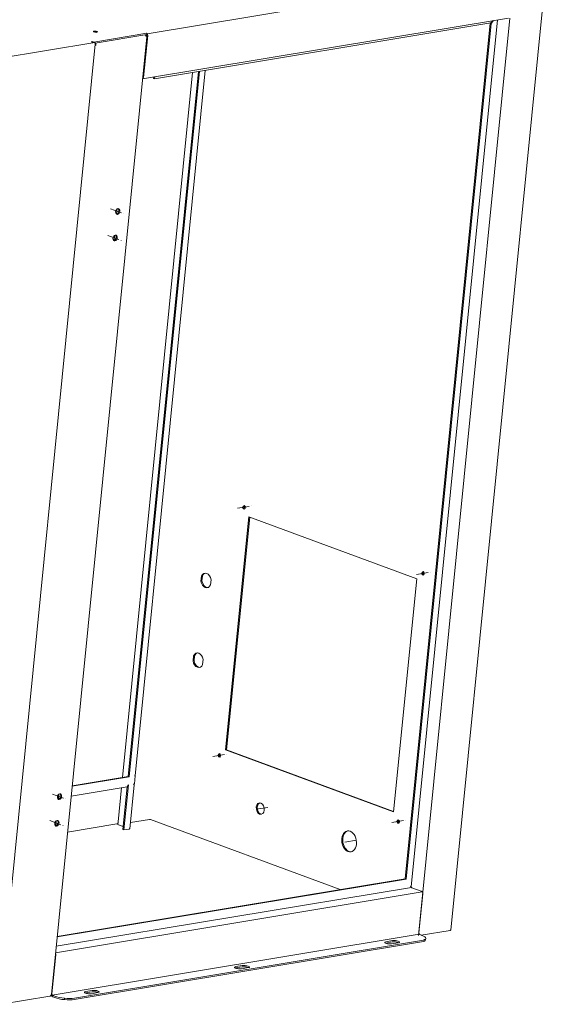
# Model space of a CAD drawing. Header units: millimetres. Extents: x 7284 to 21933, y -3393 to -31.
# Tile 30 of 57: x 10912 to 11197, y -992 to -459. Entities that reach past the tile are written whole.
import ezdxf

# ---------------------------------------------------------------- set-up
doc = ezdxf.new("R2010")
doc.units = ezdxf.units.MM
doc.linetypes.add('CENTER', pattern=[10.16, 6.35, -1.27, 1.27, -1.27])
doc.layers.add('1', color=7, linetype='Continuous')
doc.layers.add('60', color=7, linetype='Continuous')

msp = doc.modelspace()

# ---------------------------------------------------------------- linework, layer by layer
at = {"layer": '1', "color": 1, "linetype": 'CENTER', "lineweight": 13}
for p, q in [((10961.569, -561.002), (10968.753, -563.656)), ((10960.137, -575.394), (10967.321, -578.048)), ((11030.326, -723.09), (11037.856, -721.841)), ((11127.151, -758.858), (11134.681, -757.609)), ((11016.956, -857.418), (11024.485, -856.168)), ((10930.04, -877.775), (10937.224, -880.429)), ((11046.624, -884.988), (11039.094, -886.237)), ((10928.607, -892.168), (10935.791, -894.822)), ((11113.781, -893.186), (11121.311, -891.936)), ((11094.691, -902.744), (11087.161, -903.994))]:
    msp.add_line(p, q, dxfattribs=at)
at = {"layer": '60', "color": 7, "linetype": 'Continuous', "lineweight": 13}
for p, q in [((11196.833, -430.457), (10981.375, -466.216)), ((11128.211, -954.309), (11177.625, -457.852)), ((11124.189, -928.08), (11170.904, -458.735)), ((10854.729, -487.235), (10953.024, -470.921)), ((10931.708, -963.685), (11130.268, -930.731)), ((11124.383, -928.283), (10932.097, -960.196)), ((11128.654, -953.646), (10929.983, -986.619)), ((10936.655, -988.362), (10936.583, -989.082))]:
    msp.add_line(p, q, dxfattribs=at)
at = {"layer": '60', "color": 7, "linetype": 'Continuous', "lineweight": 18}
for p, q in [((11145.643, -951.418), (11197.414, -431.282)), ((10978.838, -490.605), (11176.941, -457.727)), ((11167.395, -460.368), (10985.337, -490.584)), ((11120.998, -923.613), (11167.095, -460.474)), ((11121.516, -923.805), (11167.614, -460.665)), ((11167.143, -460.41), (11167.095, -460.474)), ((11167.614, -460.665), (11167.095, -460.474)), ((11168.304, -459.16), (11167.395, -460.368)), ((11168.81, -459.076), (11167.614, -460.665)), ((10929.502, -986.252), (10981.096, -467.891)), ((10952.279, -464.995), (10952.268, -465.107)), ((10952.499, -470.73), (10981.208, -465.966)), ((10981.136, -466.685), (10953.212, -471.32)), ((10954.258, -465.439), (10954.261, -465.411)), ((10954.313, -465.431), (10954.261, -465.411)), ((10954.29, -464.972), (10954.343, -464.963)), ((10981.622, -467.213), (10979.373, -489.808)), ((10980.492, -467.034), (10980.421, -467.046)), ((10980.632, -467.475), (10980.703, -467.463)), ((10980.966, -465.876), (10981.208, -465.966)), ((10981.103, -467.021), (10981.055, -467.504)), ((10981.202, -466.02), (10981.136, -466.685)), ((10981.202, -466.02), (10981.208, -465.966)), ((10901.619, -990.854), (10953.271, -471.918)), ((10951.808, -470.475), (10951.092, -470.594)), ((10951.541, -470.76), (10951.092, -470.594)), ((10951.766, -470.894), (10951.808, -470.475)), ((10952.494, -470.785), (10951.778, -470.904)), ((10952.499, -470.73), (10951.808, -470.475)), ((10952.852, -470.726), (10952.494, -470.785)), ((10952.499, -470.73), (10952.494, -470.785)), ((10953.232, -472.305), (10953.362, -472.353)), ((10953.319, -472.008), (10953.256, -472.064)), ((10953.43, -471.525), (10953.263, -471.553)), ((10953.43, -471.525), (10953.274, -471.665)), ((10953.641, -471.955), (10953.319, -472.008)), ((10953.372, -472.257), (10953.362, -472.353)), ((11005.943, -487.171), (10967.963, -868.748)), ((11009.072, -486.646), (10971.091, -868.236)), ((11009.618, -486.555), (10971.609, -868.428)), ((10974.774, -867.834), (11012.776, -486.036)), ((10984.818, -490.392), (10984.897, -489.599)), ((10985.337, -490.584), (10985.444, -489.509)), ((10985.337, -490.584), (10984.818, -490.392)), ((10965.101, -561.075), (10964.832, -563.779)), ((10963.668, -575.47), (10963.4, -578.166)), ((11033.13, -722.255), (11033.182, -722.274)), ((11033.91, -721.623), (11033.918, -721.551)), ((11034.026, -721.603), (11033.91, -721.623)), ((11033.974, -723.423), (11034.231, -723.38)), ((11036.356, -727.674), (11023.797, -853.846)), ((11036.865, -727.863), (11024.334, -853.757)), ((11127.302, -761.27), (11036.356, -727.674)), ((11010.479, -762.523), (11010.745, -759.852)), ((11011.282, -759.763), (11010.745, -759.852)), ((11011.016, -762.434), (11011.282, -759.763)), ((11015.932, -761.768), (11015.666, -764.439)), ((11114.744, -887.442), (11127.302, -761.27)), ((11129.956, -758.023), (11130.008, -758.042)), ((11130.736, -757.391), (11130.743, -757.319)), ((11130.852, -757.371), (11130.736, -757.391)), ((11130.799, -759.191), (11131.057, -759.148)), ((11010.479, -762.523), (11011.016, -762.434)), ((11006.182, -805.7), (11006.448, -803.029)), ((11006.985, -802.939), (11006.448, -803.029)), ((11006.719, -805.611), (11006.985, -802.939)), ((11006.182, -805.7), (11006.719, -805.611)), ((11011.635, -804.945), (11011.369, -807.616)), ((11019.76, -856.582), (11019.812, -856.601)), ((11020.54, -855.95), (11020.548, -855.878)), ((11020.656, -855.931), (11020.54, -855.95)), ((11020.603, -857.75), (11020.861, -857.707)), ((11023.797, -853.846), (11024.334, -853.757)), ((11023.797, -853.846), (11114.744, -887.442)), ((11024.334, -853.757), (11114.771, -887.165)), ((10940.717, -873.555), (10971.609, -868.428)), ((10940.746, -873.272), (10971.091, -868.236)), ((10971.091, -868.236), (10971.609, -868.428)), ((10974.402, -867.965), (10974.903, -867.881)), ((10974.473, -872.199), (10974.903, -867.881)), ((10974.754, -867.827), (10974.903, -867.881)), ((10940.191, -878.854), (10970.533, -873.818)), ((10970.537, -873.8), (10968.226, -897.021)), ((10971.18, -872.746), (10968.744, -897.212)), ((10971.916, -896.553), (10974.276, -872.838)), ((10933.572, -877.842), (10933.303, -880.547)), ((10967.529, -874.317), (10965.681, -892.88)), ((10932.783, -880.083), (10933.356, -879.988)), ((10932.14, -892.23), (10931.871, -894.934)), ((10938.246, -898.399), (10964.992, -893.96)), ((10965.484, -893.656), (10965.432, -894.176)), ((10965.739, -894.416), (10968.388, -895.394)), ((10972.249, -893.206), (10982.608, -891.487)), ((10983.1, -891.534), (11085.767, -929.46)), ((11116.586, -892.35), (11116.638, -892.37)), ((11117.429, -893.518), (11117.687, -893.476)), ((11117.848, -892.278), (11117.859, -892.163)), ((11117.9, -892.269), (11117.848, -892.278)), ((10968.226, -897.021), (10968.744, -897.212)), ((10968.744, -897.212), (10971.537, -896.749)), ((11121.516, -923.805), (10932.599, -955.159)), ((11120.998, -923.613), (10932.628, -954.876)), ((11120.998, -923.613), (11121.516, -923.805)), ((11124.684, -928.511), (11129.698, -930.363)), ((11130.586, -931.858), (11128.485, -952.967)), ((11128.932, -953.878), (11130.056, -954.293)), ((11129.736, -954.175), (11145.309, -951.59)), ((11129.802, -957.82), (10941.871, -989.01)), ((11129.874, -957.1), (10941.943, -988.29)), ((11114.043, -957.844), (11110.463, -958.438)), ((11114.115, -957.124), (11110.535, -957.718)), ((11113.647, -958.868), (11117.227, -958.274)), ((11132.078, -956.647), (11132.15, -955.927)), ((10929.815, -985.939), (10931.916, -964.83)), ((11032.785, -971.33), (11029.205, -971.924)), ((11032.857, -970.61), (11029.277, -971.204)), ((11032.389, -972.354), (11035.969, -971.76)), ((10951.527, -984.816), (10947.948, -985.41)), ((10951.599, -984.096), (10948.019, -984.69)), ((10951.131, -985.84), (10954.711, -985.246)), ((10902.277, -991.595), (10928.588, -987.228)), ((10928.648, -987.199), (10928.72, -987.188)), ((10928.998, -986.939), (10928.927, -986.951)), ((10931.314, -987.985), (10930.19, -987.57)), ((10931.386, -987.265), (10930.262, -986.85))]:
    msp.add_line(p, q, dxfattribs=at)
for centre, start, end in [((10980.002, -467.782), 39.87322, 63.97838), ((10980.002, -467.782), 354.31589, 12.39546), ((10928.407, -986.143), 279.42325, 294.08966), ((10928.407, -986.143), 329.52956, 354.31589)]:
    msp.add_arc(centre, 1.1, start, end, dxfattribs=at)
for centre, major_axis, ratio, start_param, end_param in [((10953.448, -465.111), (1.244, -0.124), 0.2650872, 0.7945024, 5.5068914), ((10953.448, -465.111), (1.169, -0.116), 0.2650872, 0.7945024, 5.5068914), ((10979.93, -467.794), (-0.18, 1.085), 0.6879887, 4.8945838, 5.3531362), ((10979.896, -467.567), (0.962, 0.472), 0.2902581, 5.7164612, 7.0517052), ((10979.757, -467.692), (1.154, 0.722), 0.2679718, 5.2844242, 5.6116446), ((10980.107, -467.997), (-0.962, -0.472), 0.2902581, 3.0707653, 3.9101126), ((10980.861, -466.932), (0.057, -0.345), 0.6879887, 1.1968692, 2.1719657), ((10980.861, -466.932), (0.18, -1.085), 0.6879887, 1.1968692, 2.4438545), ((10951.436, -471.815), (-0.18, 1.085), 0.6879887, 5.5854472, 5.9092582), ((10952.51, -471.637), (-0.18, 1.085), 0.6879887, 4.3384618, 5.5854472), ((10952.892, -472.045), (1.095, -0.109), 0.2650872, 5.0501207, 5.1830804), ((10952.617, -472.327), (-0.18, 1.085), 0.6879887, 4.6622729, 4.8945838), ((10952.868, -472.285), (-0.989, 0.926), 0.2787048, 4.1281742, 4.4519852), ((10952.94, -472.273), (0.18, -1.085), 0.6879887, 1.7529911, 2.2115436), ((10978.612, -489.527), (0.18, -1.085), 0.6879887, 0.0590477, 1.1968692), ((10964.902, -562.233), (-0.563, -1.524), 0.6755741, 0.2545806, 1.9385726), ((10964.902, -562.233), (-0.563, -1.524), 0.6755741, 1.9385732, 2.8870402), ((10963.469, -576.625), (-0.563, -1.524), 0.6755741, 1.9385732, 2.8870402), ((10963.469, -576.625), (-0.563, -1.524), 0.6755741, 0.2545806, 1.9385726), ((11033.822, -722.51), (0.164, -0.987), 0.6879887, 4.3384618, 9.0508508), ((11033.822, -722.51), (0.151, -0.913), 0.6879887, 4.3384618, 9.0508508), ((11034.359, -722.421), (0.135, -0.814), 0.6879887, 3.6417156, 5.7832026), ((11013.206, -762.145), (0.655, -3.946), 0.6879887, 1.5522904, 3.9830406), ((11013.743, -762.056), (0.655, -3.946), 0.6879887, 3.2406365, 3.9830406), ((11130.648, -758.278), (0.164, -0.987), 0.6879887, 4.3384618, 9.0508508), ((11130.648, -758.278), (0.151, -0.913), 0.6879887, 4.3384618, 9.0508508), ((11131.185, -758.189), (0.135, -0.814), 0.6879887, 3.6417156, 5.7832026), ((11013.206, -762.145), (0.655, -3.946), 0.6879887, 4.693883, 7.1246333), ((11013.743, -762.056), (0.655, -3.946), 0.6879887, 4.693883, 6.1841227), ((11008.908, -805.322), (-0.655, 3.946), 0.6879887, 4.693883, 7.1246333), ((11009.445, -805.233), (0.655, -3.946), 0.6879887, 3.2406365, 3.9830406), ((11008.908, -805.322), (-0.655, 3.946), 0.6879887, 1.5522904, 3.9830406), ((11009.445, -805.233), (0.655, -3.946), 0.6879887, 4.693883, 6.1841227), ((11020.452, -856.838), (0.164, -0.987), 0.6879887, 4.3384618, 9.0508508), ((11020.452, -856.838), (0.151, -0.913), 0.6879887, 4.3384618, 9.0508508), ((11020.989, -856.749), (0.135, -0.814), 0.6879887, 3.6417156, 5.7832026), ((10973.537, -867.645), (1.244, -0.124), 0.2650872, 5.5068914, 6.1012772), ((10970.142, -872.362), (-0.246, 1.48), 0.6879887, 3.2912643, 4.3384618), ((10973.436, -871.816), (0.246, -1.48), 0.6879887, 0.6556422, 1.1968692), ((10933.372, -879.007), (-0.563, -1.524), 0.6755741, 0.2545806, 1.9385726), ((10933.372, -879.007), (-0.563, -1.524), 0.6755741, 1.9385732, 2.8870402), ((11043.127, -885.568), (0.512, -3.083), 0.6879887, 3.2685531, 6.1561675), ((10931.94, -893.399), (-0.563, -1.524), 0.6755741, 0.2545806, 1.9385726), ((10931.94, -893.399), (-0.563, -1.524), 0.6755741, 1.9385732, 2.8870402), ((10964.746, -892.48), (-0.246, 1.48), 0.6879887, 3.1416028, 3.714716), ((10966.527, -894.285), (1.095, -0.109), 0.2650872, 3.1416143, 3.9360951), ((10982.85, -891.576), (0.348, -0.035), 0.2650872, 0.7945024, 2.3652988), ((11117.278, -892.606), (0.164, -0.987), 0.6879887, 4.3384618, 8.2027887), ((11117.278, -892.606), (0.151, -0.913), 0.6879887, 4.3384618, 8.1053148), ((11117.815, -892.517), (0.135, -0.814), 0.6879887, 3.6417156, 5.7832026), ((10970.672, -896.43), (1.244, -0.124), 0.2650872, 5.5068914, 6.2832099), ((11091.194, -903.324), (0.941, -5.672), 0.6879887, 3.2105318, 6.2142872), ((11124.755, -927.791), (-0.123, 0.74), 0.6879887, 2.4278286, 2.7676655), ((11129.578, -931.562), (-0.205, 1.233), 0.6879887, 5.7889683, 5.9092582), ((11129.722, -931.539), (-0.205, 1.233), 0.6879887, 4.3384618, 5.2328906), ((11129.004, -953.158), (-0.123, 0.74), 0.6879887, 1.1968692, 2.7676655), ((11144.549, -951.309), (1.095, -0.109), 0.2650872, 5.5068914, 6.2832081), ((11112.091, -958.293), (-2.239, 0.223), 0.2650872, 5.5068914, 8.6484841), ((11112.019, -959.012), (-2.239, 0.223), 0.2650872, 5.5068914, 5.6319171), ((11115.599, -958.418), (-2.239, 0.223), 0.2650872, 3.7929073, 5.5068914), ((11115.671, -957.699), (-2.239, 0.223), 0.2650872, 2.3652988, 5.5068914), ((11124.615, -955.904), (7.463, -0.743), 0.2650872, 5.5068914, 6.2832083), ((11124.687, -955.184), (-7.463, 0.743), 0.2650872, 2.3652988, 3.9360951), ((10931.051, -964.511), (0.205, -1.233), 0.6879887, 1.1968692, 2.021852), ((11030.833, -971.779), (-2.239, 0.223), 0.2650872, 5.5068914, 8.6484841), ((11030.762, -972.498), (-2.239, 0.223), 0.2650872, 5.5068914, 5.6319171), ((11034.341, -971.904), (-2.239, 0.223), 0.2650872, 3.7929073, 5.5068914), ((11034.413, -971.185), (-2.239, 0.223), 0.2650872, 2.3652988, 5.5068914), ((10930.334, -986.131), (0.123, -0.74), 0.6879887, 4.3384618, 5.9092582), ((10949.575, -985.265), (-2.239, 0.223), 0.2650872, 5.5068914, 8.6484841), ((10949.504, -985.985), (-2.239, 0.223), 0.2650872, 5.5068914, 5.6319171), ((10953.083, -985.39), (-2.239, 0.223), 0.2650872, 3.7929073, 5.5068914), ((10953.155, -984.671), (-2.239, 0.223), 0.2650872, 2.3652988, 5.5068914), ((10928.336, -986.155), (-0.18, 1.085), 0.6879887, 3.3237875, 3.7823399), ((10928.268, -986.267), (-0.714, 0.798), 0.665148, 2.742356, 3.4067029), ((10928.547, -986.018), (0.714, -0.798), 0.665148, 5.8839487, 6.4925937), ((10930.334, -986.131), (0.246, -1.48), 0.6879887, 4.9372352, 5.9092582), ((10936.684, -987.094), (7.463, -0.743), 0.2650872, 3.9360951, 5.5068914), ((10936.755, -986.374), (-7.463, 0.743), 0.2650872, 0.7945024, 2.3652988)]:
    msp.add_ellipse(centre, major_axis=major_axis, ratio=ratio, start_param=start_param, end_param=end_param, dxfattribs=at)
for centre, major_axis, ratio in [((10953.448, -465.111), (1.045, -0.104), 0.2650872), ((10965.421, -562.425), (0.563, 1.524), 0.6755741), ((10963.988, -576.817), (0.563, 1.524), 0.6755741), ((11033.822, -722.51), (0.135, -0.814), 0.6879887), ((11130.648, -758.278), (0.135, -0.814), 0.6879887), ((11020.452, -856.838), (0.135, -0.814), 0.6879887), ((10933.891, -879.198), (0.563, 1.524), 0.6755741), ((11042.59, -885.657), (-0.512, 3.083), 0.6879887), ((10932.459, -893.59), (0.563, 1.524), 0.6755741), ((11117.278, -892.606), (0.135, -0.814), 0.6879887), ((11090.657, -903.413), (0.941, -5.672), 0.6879887)]:
    msp.add_ellipse(centre, major_axis=major_axis, ratio=ratio, dxfattribs=at)
for points, knots in [([(10973.972, -872.282), (10973.973, -872.284), (10973.974, -872.286), (10973.976, -872.289), (10973.98, -872.295), (10973.988, -872.307), (10974.004, -872.331), (10974.025, -872.366), (10974.042, -872.394), (10974.058, -872.421), (10974.066, -872.435), (10974.104, -872.502), (10974.131, -872.554), (10974.179, -872.655), (10974.199, -872.704), (10974.231, -872.798), (10974.243, -872.843), (10974.251, -872.886)], [0, 0, 0, 0, 0.0078125, 0.0078125, 0.015625, 0.03125, 0.0625, 0.125, 0.1875, 0.1875, 0.25, 0.25, 0.5, 0.5, 0.75, 0.75, 1, 1, 1, 1]), ([(10965.505, -893.632), (10965.512, -893.61), (10965.519, -893.587), (10965.535, -893.539), (10965.544, -893.513), (10965.561, -893.458), (10965.57, -893.43), (10965.584, -893.385), (10965.588, -893.37), (10965.597, -893.338), (10965.601, -893.323), (10965.614, -893.274), (10965.622, -893.241), (10965.637, -893.173), (10965.644, -893.139), (10965.657, -893.067), (10965.663, -893.031), (10965.673, -892.956), (10965.677, -892.919), (10965.681, -892.88)], [0, 0, 0, 0, 0.125, 0.125, 0.25, 0.25, 0.375, 0.375, 0.4375, 0.4375, 0.5, 0.5, 0.625, 0.625, 0.75, 0.75, 0.875, 0.875, 1, 1, 1, 1]), ([(11124.515, -928.406), (11124.501, -928.393), (11124.486, -928.38), (11124.457, -928.353), (11124.441, -928.338), (11124.418, -928.316), (11124.41, -928.309), (11124.395, -928.294), (11124.387, -928.286), (11124.363, -928.263), (11124.347, -928.248), (11124.316, -928.216), (11124.301, -928.2), (11124.278, -928.176), (11124.27, -928.168), (11124.255, -928.152), (11124.247, -928.144), (11124.209, -928.103), (11124.18, -928.07), (11124.124, -928.005), (11124.097, -927.972), (11124.058, -927.924), (11124.046, -927.907), (11124.021, -927.875), (11124.01, -927.859), (11123.975, -927.812), (11123.954, -927.781), (11123.924, -927.735), (11123.914, -927.719), (11123.901, -927.697), (11123.894, -927.685), (11123.887, -927.674), (11123.883, -927.666), (11123.881, -927.663), (11123.879, -927.659)], [0, 0, 0, 0, 0.0625, 0.0625, 0.125, 0.125, 0.15625, 0.15625, 0.1875, 0.1875, 0.25, 0.25, 0.3125, 0.3125, 0.34375, 0.34375, 0.375, 0.375, 0.5, 0.5, 0.625, 0.625, 0.6875, 0.6875, 0.75, 0.75, 0.875, 0.875, 0.9375, 0.9375, 0.96875, 0.984375, 0.984375, 1, 1, 1, 1]), ([(11130.356, -930.803), (11130.309, -930.764), (11130.262, -930.725), (11130.191, -930.67), (11130.167, -930.652), (11130.131, -930.625), (11130.119, -930.616), (11130.095, -930.599), (11130.083, -930.59), (11130.024, -930.548), (11129.977, -930.517), (11129.909, -930.473), (11129.887, -930.46), (11129.854, -930.44), (11129.843, -930.434), (11129.822, -930.422), (11129.811, -930.416), (11129.801, -930.41)], [0, 0, 0, 0, 0.25, 0.25, 0.375, 0.375, 0.4375, 0.4375, 0.5, 0.5, 0.75, 0.75, 0.875, 0.875, 0.9375, 0.9375, 1, 1, 1, 1])]:
    msp.add_open_spline(points, degree=3, knots=knots, dxfattribs=at)

doc.saveas('drawing.dxf')
